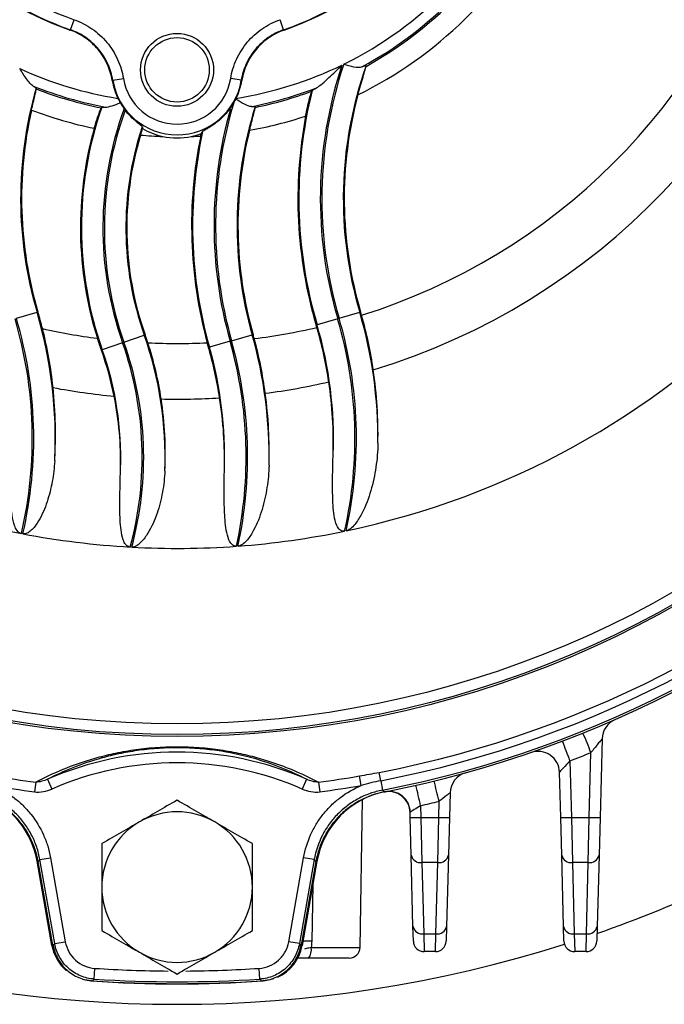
# Model space of a CAD drawing. Header units: millimetres. Extents: x -850 to -69, y -238 to 499.
# Tile 26 of 53: x -482 to -452, y 54 to 99. Entities that reach past the tile are written whole.
import ezdxf

# ---------------------------------------------------------------- set-up
doc = ezdxf.new("R2010")
doc.units = ezdxf.units.MM

msp = doc.modelspace()

# ---------------------------------------------------------------- linework, layer by layer
at = {"color": 7, "linetype": 'Continuous', "lineweight": 25}
for p, q in [((-479.188, 98.993), (-479.023, 99.464)), ((-469.28, 98.993), (-469.445, 99.464)), ((-479.211, 98.981), (-479.188, 98.993)), ((-469.28, 98.993), (-469.257, 98.981)), ((-465.448, 97.293), (-465.448, 97.325)), ((-477.22, 96.646), (-477.246, 96.638)), ((-477.22, 96.646), (-476.727, 96.726)), ((-471.248, 96.646), (-471.741, 96.726)), ((-471.222, 96.638), (-471.248, 96.646)), ((-480.781, 96.244), (-480.783, 96.275)), ((-477.752, 95.364), (-477.732, 95.389)), ((-471.794, 95.298), (-471.794, 95.298)), ((-470.604, 95.387), (-470.607, 95.415)), ((-481.701, 85.581), (-480.743, 85.864)), ((-480.743, 85.864), (-480.701, 85.876)), ((-466.701, 85.581), (-465.743, 85.864)), ((-465.743, 85.864), (-465.701, 85.876)), ((-467.725, 85.278), (-467.767, 85.266)), ((-466.767, 85.561), (-467.725, 85.278)), ((-476.702, 84.464), (-475.759, 84.796)), ((-475.759, 84.796), (-475.719, 84.811)), ((-471.701, 84.531), (-470.74, 84.804)), ((-470.74, 84.804), (-470.698, 84.816)), ((-476.766, 84.441), (-477.709, 84.108)), ((-472.728, 84.24), (-472.77, 84.228)), ((-471.767, 84.513), (-472.728, 84.24)), ((-477.709, 84.108), (-477.749, 84.094)), ((-454.475, 66.027), (-454.571, 62.372)), ((-455.07, 62.372), (-454.991, 65.388)), ((-455.967, 65.007), (-455.898, 62.372)), ((-480.254, 64.148), (-480.054, 63.691)), ((-468.214, 64.148), (-468.414, 63.691)), ((-465.675, 63.858), (-465.752, 64.3)), ((-464.762, 64.079), (-464.837, 64.465)), ((-456.397, 62.372), (-456.452, 64.469)), ((-480.806, 64.007), (-480.865, 63.562)), ((-467.662, 64.007), (-467.603, 63.562)), ((-464.762, 64.079), (-464.678, 63.642)), ((-464.678, 63.642), (-464.6, 63.559)), ((-465.725, 56.323), (-465.605, 63.206)), ((-461.541, 63.512), (-461.571, 62.372)), ((-462.912, 62.918), (-462.898, 62.372)), ((-462.07, 62.372), (-462.051, 63.12)), ((-463.397, 62.372), (-463.404, 62.605)), ((-463.352, 60.624), (-463.397, 62.372)), ((-462.898, 62.372), (-462.07, 62.372)), ((-462.898, 62.372), (-462.852, 60.275)), ((-462.116, 60.275), (-462.07, 62.372)), ((-461.571, 62.372), (-461.616, 60.624)), ((-456.352, 60.624), (-456.397, 62.372)), ((-455.898, 62.372), (-455.07, 62.372)), ((-455.898, 62.372), (-455.852, 60.275)), ((-455.116, 60.275), (-455.07, 62.372)), ((-454.571, 62.372), (-454.616, 60.624)), ((-480.609, 60.41), (-480.117, 60.497)), ((-480.117, 60.497), (-479.428, 56.59)), ((-469.04, 56.59), (-468.351, 60.497)), ((-467.859, 60.41), (-468.351, 60.497)), ((-463.265, 57.305), (-463.352, 60.624)), ((-461.616, 60.624), (-461.703, 57.305)), ((-456.265, 57.305), (-456.352, 60.624)), ((-454.616, 60.624), (-454.703, 57.305)), ((-480.049, 56.416), (-480.74, 60.337)), ((-480.004, 56.425), (-480.693, 60.328)), ((-479.921, 56.503), (-480.609, 60.41)), ((-467.859, 60.41), (-468.547, 56.503)), ((-467.775, 60.328), (-468.464, 56.425)), ((-467.728, 60.337), (-468.419, 56.416)), ((-462.116, 60.275), (-462.852, 60.275)), ((-462.852, 60.275), (-462.765, 56.956)), ((-462.203, 56.956), (-462.116, 60.275)), ((-455.116, 60.275), (-455.852, 60.275)), ((-455.852, 60.275), (-455.765, 56.956)), ((-455.203, 56.956), (-455.116, 60.275)), ((-467.919, 59.257), (-467.974, 56.61)), ((-463.247, 56.619), (-463.265, 57.305)), ((-461.703, 57.305), (-461.721, 56.619)), ((-456.247, 56.619), (-456.265, 57.305)), ((-454.703, 57.305), (-454.721, 56.619)), ((-462.765, 56.956), (-462.203, 56.956)), ((-462.765, 56.956), (-462.747, 56.132)), ((-462.221, 56.132), (-462.203, 56.956)), ((-455.765, 56.956), (-455.203, 56.956)), ((-455.765, 56.956), (-455.747, 56.132)), ((-455.221, 56.132), (-455.203, 56.956)), ((-479.995, 56.424), (-479.995, 56.42)), ((-479.921, 56.503), (-479.428, 56.59)), ((-468.547, 56.503), (-469.04, 56.59)), ((-468.473, 56.42), (-468.473, 56.424)), ((-468.001, 56.323), (-465.725, 56.323)), ((-462.221, 56.132), (-462.747, 56.132)), ((-455.221, 56.132), (-455.747, 56.132)), ((-466.225, 55.832), (-468.123, 55.832)), ((-478.083, 54.855), (-478.05, 55.354)), ((-470.385, 54.855), (-470.418, 55.354))]:
    msp.add_line(p, q, dxfattribs=at)
at = {"color": 7, "linetype": 'Continuous', "lineweight": 25, "flags": 128}
for points in [[(-480.609, 60.41), (-480.647, 60.373), (-480.693, 60.328)], [(-467.775, 60.328), (-467.821, 60.373), (-467.859, 60.41)], [(-479.995, 56.42), (-479.958, 56.461), (-479.921, 56.503)], [(-468.547, 56.503), (-468.51, 56.461), (-468.473, 56.42)], [(-478.215, 54.767), (-478.543, 54.817), (-478.614, 54.836)], [(-478.083, 54.855), (-478.137, 54.797), (-478.16, 54.772)], [(-470.308, 54.772), (-470.362, 54.83), (-470.385, 54.855)], [(-469.732, 54.874), (-469.925, 54.817), (-470.253, 54.767)]]:
    msp.add_lwpolyline(points, dxfattribs=at)
at = {"color": 7, "linetype": 'Continuous', "lineweight": 25}
for centre, radius in [((-474.234, 113.132), 47), ((-474.234, 113.132), 46.91), ((-474.234, 113.132), 46.41), ((-474.234, 97.132), 1.696), ((-474.234, 97.132), 1.5)]:
    msp.add_circle(centre, radius, dxfattribs=at)
for centre, radius, start, end in [((-474.234, 113.132), 15, 199.3766, 250.6234), ((-474.234, 113.132), 14.982, 199.3096, 250.6904), ((-474.234, 113.132), 14.482, 199.3096, 250.6904), ((-474.234, 113.132), 14.982, 289.3096, 340.6904), ((-474.234, 113.132), 15, 289.3766, 340.6234), ((-474.234, 113.132), 38.25, 281.8635, 349.0957), ((-474.234, 113.132), 17.542, 296.2309, 335.1271), ((-474.234, 113.132), 38.25, 191.8635, 259.0957), ((-474.234, 113.132), 31.311, 286.9437, 345.235), ((-474.234, 113.132), 28.723, 287.3768, 342.4337), ((-474.234, 113.132), 18.04, 298.4636, 332.6373), ((-474.234, 113.132), 18.113, 299.0186, 332.1285), ((-474.234, 113.132), 19.109, 296.1161, 332.6912), ((-474.234, 113.132), 49.566, 280.9286, 349.0714), ((-474.234, 113.132), 49.959, 280.9286, 349.0714), ((-474.234, 113.132), 50.404, 280.9286, 349.0714), ((-474.234, 113.132), 50.5, 281.0493, 348.9507), ((-474.234, 113.132), 17.542, 245.3528, 260.9811), ((-474.234, 113.132), 17.542, 279.0189, 295.9162), ((-447.88, 91.14), 19.693, 161.6049, 196.455), ((-447.88, 91.14), 19.624, 161.4079, 196.455), ((-447.88, 91.14), 18.625, 160.6042, 196.455), ((-474.234, 97.132), 3.052, 189.3027, 205.7262), ((-474.234, 97.132), 3.025, 189.2468, 350.7532), ((-474.234, 97.132), 2.526, 189.2468, 350.7532), ((-474.234, 97.132), 3.052, 334.2738, 350.6973), ((-462.88, 91.14), 18.625, 163.9946, 196.455), ((-474.234, 113.132), 18.04, 248.2438, 259.3815), ((-474.234, 113.132), 18.113, 248.811, 258.7988), ((-474.234, 113.132), 18.04, 281.0689, 291.0481), ((-447.88, 91.14), 20.692, 165.9192, 196.455), ((-474.234, 113.132), 18.113, 281.5616, 290.2255), ((-447.88, 91.14), 18.582, 164.9202, 196.455), ((-462.88, 91.14), 18.582, 167.1861, 196.455), ((-474.234, 113.132), 19.109, 249.2645, 258.3768), ((-461.648, 89.782), 17.034, 160.7802, 199.4565), ((-461.648, 89.782), 16.034, 159.7772, 199.4565), ((-461.648, 89.782), 15.966, 159.9354, 199.4565), ((-474.234, 97.132), 3.052, 216.3144, 217.8464), ((-452.821, 89.886), 19.693, 164.0334, 195.8354), ((-452.821, 89.886), 19.624, 163.0922, 195.8354), ((-474.234, 97.132), 3.052, 323.0739, 329.741), ((-474.234, 113.132), 18, 277.7912, 277.9172), ((-452.821, 89.886), 18.625, 162.7324, 195.8354), ((-474.234, 113.132), 19.109, 280.1517, 288.2276), ((-447.88, 91.14), 20.736, 169.3215, 196.455), ((-461.648, 89.782), 17.077, 164.257, 197.4936), ((-461.648, 89.782), 14.966, 161.6788, 199.4565), ((-452.821, 89.886), 18.582, 166.1889, 195.8354), ((-461.648, 89.782), 14.923, 163.1845, 199.4565), ((-474.234, 113.132), 19.109, 264.8997, 268.0076), ((-474.234, 97.132), 3.168, 257.8935, 282.1065), ((-474.234, 113.132), 19.109, 271.9924, 273.3014), ((-452.821, 89.886), 20.736, 168.4029, 195.2184), ((-452.821, 89.886), 20.692, 167.7814, 195.8354), ((-500.588, 80.003), 20.692, 357.0947, 16.455), ((-500.588, 80.003), 20.736, 14.2253, 16.455), ((-485.588, 80.003), 20.692, 359.344, 16.455), ((-485.588, 80.003), 20.736, 16.0051, 16.455), ((-500.588, 80.003), 19.624, 346.9536, 16.455), ((-500.588, 80.003), 19.693, 346.9613, 16.455), ((-485.588, 80.003), 18.582, 16.0952, 16.455), ((-485.588, 80.003), 18.625, 357.6907, 16.455), ((-485.588, 80.003), 19.624, 347.286, 16.455), ((-485.588, 80.003), 19.693, 347.377, 16.455), ((-474.234, 113.132), 28.723, 257.4243, 262.5973), ((-491.82, 79.123), 17.034, 357.8656, 19.4565), ((-491.82, 79.123), 17.077, 18.146, 19.4565), ((-490.647, 79.158), 20.692, 358.8672, 15.8354), ((-490.647, 79.158), 20.736, 15.3131, 15.8354), ((-474.234, 113.132), 28.723, 277.1734, 283.0793), ((-491.82, 79.123), 15.966, 344.8269, 19.4565), ((-491.82, 79.123), 16.034, 344.8789, 19.4565), ((-474.234, 113.132), 28.723, 267.2885, 272.8023), ((-490.647, 79.158), 18.625, 358.1421, 15.8354), ((-490.647, 79.158), 19.624, 347.7142, 15.8354), ((-490.647, 79.158), 19.693, 347.7733, 15.8354), ((-491.82, 79.123), 14.966, 357.9359, 19.4565), ((-474.234, 113.132), 31.311, 277.5285, 283.0203), ((-474.234, 113.132), 31.311, 259.3921, 264.6439), ((-474.234, 113.132), 31.311, 268.6505, 273.626), ((-474.234, 113.132), 38.25, 259.1986, 266.737), ((-474.234, 113.132), 38.25, 274.2485, 281.7506), ((-474.234, 113.132), 38.25, 266.842, 274.1414), ((-453.475, 66.001), 1, 113.7711, 178.5), ((-478.019, 56.371), 24.73, 21.3843, 23.6452), ((-480.399, 55.994), 26.042, 20.2476, 22.3941), ((-474.234, 50.382), 15.025, 66.3814, 113.6186), ((-457.452, 64.443), 1, 1.5, 109.018), ((-474.234, 113.158), 51.5, 290.7755, 291.9404), ((-474.234, 50.382), 14.526, 66.3814, 113.6186), ((-474.234, 113.132), 49.563, 260.1459, 262.3805), ((-474.234, 113.132), 49.563, 277.6195, 279.8541), ((-460.541, 63.486), 1, 105.4193, 178.5), ((-474.234, 113.132), 50.012, 260.1459, 262.3805), ((-474.234, 113.132), 50.012, 277.6195, 279.8541), ((-503.883, 53.93), 41.946, 12.3729, 13.704), ((-499.988, 54.13), 38.988, 13.3319, 14.7642), ((-484.679, 59.642), 4, 10, 78.9507), ((-463.789, 59.642), 4, 101.0493, 170), ((-464.403, 62.579), 1, 1.5, 101.8161), ((-474.234, 113.132), 50.5, 280.9982, 281.0493), ((-464.382, 62.592), 0.991, 1.5069, 100.0919), ((-474.234, 113.158), 51.5, 282.7001, 283.684), ((-474.234, 59.132), 3.5, 60, 120), ((-463.148, 67.15), 4.784, 267.0055, 272.9945), ((-461.821, 67.15), 4.784, 267.0055, 272.9945), ((-456.148, 67.15), 4.784, 267.0055, 272.9945), ((-454.821, 67.15), 4.784, 267.0055, 272.9945), ((-474.234, 59.132), 3.5, 120, 180), ((-474.234, 59.132), 3.5, 0, 60), ((-462.916, 60.715), 0.445, 191.8, 278.2593), ((-462.052, 60.715), 0.445, 261.7407, 348.2), ((-455.916, 60.715), 0.445, 191.8, 278.2593), ((-455.052, 60.715), 0.445, 261.7407, 348.2), ((-474.234, 59.132), 3.5, 180, 240), ((-474.234, 59.132), 3.5, 300, 0), ((-474.234, 113.132), 59.45, 289.17046, 295.02609), ((-462.829, 57.396), 0.445, 191.8, 278.2593), ((-462.139, 57.396), 0.445, 261.7407, 348.2), ((-455.829, 57.396), 0.445, 191.8, 278.2593), ((-455.139, 57.396), 0.445, 261.7407, 348.2), ((-474.234, 113.132), 59.45, 252.36354, 287.63646), ((-478.079, 56.763), 2, 190, 229.7549), ((-474.234, 113.132), 57, 264.1897, 264.1988), ((-470.389, 56.763), 2, 294.1511, 350), ((-474.234, 113.132), 57, 275.8012, 275.8103), ((-469.386, -3.135), 59.762, 88.64581, 89.0389), ((-468.594, 56.209), 0.604, 321.286, 10.8535), ((-466.225, 56.332), 0.5, 270, 359), ((-462.747, 56.632), 0.5, 181.5, 270), ((-462.221, 56.632), 0.5, 270, 358.5), ((-455.747, 56.632), 0.5, 181.5, 270), ((-455.221, 56.632), 0.5, 270, 358.5), ((-474.234, 59.132), 3.5, 240, 300), ((-474.234, 113.132), 57.904, 266.22119, 269.58616), ((-474.234, 113.132), 57.904, 270.40365, 273.77881), ((-474.234, 113.132), 58.5, 266.09794, 273.90206), ((-474.234, 113.132), 58.491, 266.15163, 273.84837), ((-474.234, 113.132), 58.404, 266.22119, 273.77881)]:
    msp.add_arc(centre, radius, start, end, dxfattribs=at)
for points, knots in [([(-479.023, 99.464), (-478.725, 99.36), (-478.445, 99.217), (-477.933, 98.863), (-477.697, 98.648), (-477.398, 98.29), (-477.306, 98.165), (-477.139, 97.9), (-477.063, 97.761), (-476.868, 97.335), (-476.777, 97.037), (-476.727, 96.726)], [0, 0, 0, 0, 0.25, 0.25, 0.5, 0.5, 0.625, 0.625, 0.75, 0.75, 1, 1, 1, 1]), ([(-471.741, 96.726), (-471.691, 97.037), (-471.598, 97.338), (-471.339, 97.904), (-471.168, 98.173), (-470.868, 98.531), (-470.761, 98.643), (-470.53, 98.854), (-470.406, 98.952), (-470.02, 99.219), (-469.743, 99.36), (-469.445, 99.464)], [0, 0, 0, 0, 0.25, 0.25, 0.5, 0.5, 0.625, 0.625, 0.75, 0.75, 1, 1, 1, 1]), ([(-477.246, 96.638), (-477.29, 96.905), (-477.368, 97.159), (-477.535, 97.524), (-477.6, 97.643), (-477.742, 97.869), (-477.821, 97.976), (-478.077, 98.282), (-478.279, 98.466), (-478.717, 98.769), (-478.956, 98.892), (-479.211, 98.981)], [0, 0, 0, 0, 0.25, 0.25, 0.375, 0.375, 0.5, 0.5, 0.75, 0.75, 1, 1, 1, 1]), ([(-477.22, 96.646), (-477.263, 96.913), (-477.341, 97.168), (-477.508, 97.533), (-477.573, 97.653), (-477.716, 97.879), (-477.795, 97.987), (-478.052, 98.293), (-478.254, 98.477), (-478.693, 98.781), (-478.933, 98.903), (-479.188, 98.993)], [0, 0, 0, 0, 0.25, 0.25, 0.375, 0.375, 0.5, 0.5, 0.75, 0.75, 1, 1, 1, 1]), ([(-469.28, 98.993), (-469.535, 98.903), (-469.773, 98.782), (-470.103, 98.554), (-470.21, 98.469), (-470.408, 98.289), (-470.5, 98.193), (-470.757, 97.887), (-470.904, 97.656), (-471.126, 97.171), (-471.205, 96.913), (-471.248, 96.646)], [0, 0, 0, 0, 0.25, 0.25, 0.375, 0.375, 0.5, 0.5, 0.75, 0.75, 1, 1, 1, 1]), ([(-469.257, 98.981), (-469.512, 98.892), (-469.749, 98.771), (-470.079, 98.543), (-470.185, 98.458), (-470.382, 98.278), (-470.474, 98.182), (-470.731, 97.876), (-470.877, 97.646), (-471.099, 97.162), (-471.178, 96.905), (-471.222, 96.638)], [0, 0, 0, 0, 0.25, 0.25, 0.375, 0.375, 0.5, 0.5, 0.75, 0.75, 1, 1, 1, 1]), ([(-480.921, 96.377), (-480.969, 96.404), (-481.019, 96.452), (-481.124, 96.57), (-481.177, 96.638), (-481.285, 96.786), (-481.338, 96.863), (-481.444, 97.023), (-481.497, 97.106), (-481.549, 97.188)], [0, 0, 0, 0, 0.25, 0.25, 0.5, 0.5, 0.75, 0.75, 1, 1, 1, 1]), ([(-467.755, 96.296), (-467.671, 96.338), (-467.572, 96.417), (-467.375, 96.584), (-467.273, 96.676), (-466.97, 96.958), (-466.769, 97.155), (-466.567, 97.354)], [0, 0, 0, 0, 0.25, 0.25, 0.5, 0.5, 1, 1, 1, 1]), ([(-465.636, 97.273), (-465.739, 97.229), (-465.867, 97.232), (-466.159, 97.289), (-466.321, 97.342), (-466.481, 97.396)], [0, 0, 0, 0, 0.5, 0.5, 1, 1, 1, 1]), ([(-465.822, 95.974), (-465.784, 96.118), (-465.744, 96.26), (-465.665, 96.539), (-465.625, 96.674), (-465.552, 96.921), (-465.517, 97.035), (-465.465, 97.214), (-465.447, 97.278), (-465.448, 97.293)], [0, 0, 0, 0, 0.25, 0.25, 0.5, 0.5, 0.75, 0.75, 1, 1, 1, 1]), ([(-465.636, 97.273), (-465.58, 97.296), (-465.532, 97.314), (-465.466, 97.333), (-465.449, 97.334), (-465.448, 97.325)], [0, 0, 0, 0, 0.5, 0.5, 1, 1, 1, 1]), ([(-481, 95.261), (-480.972, 95.382), (-480.944, 95.504), (-480.891, 95.729), (-480.866, 95.834), (-480.825, 96.013), (-480.808, 96.088), (-480.785, 96.197), (-480.78, 96.232), (-480.781, 96.244)], [0, 0, 0, 0, 0.25, 0.25, 0.5, 0.5, 0.75, 0.75, 1, 1, 1, 1]), ([(-470.771, 95.428), (-470.864, 95.421), (-470.978, 95.465), (-471.23, 95.598), (-471.364, 95.686), (-471.499, 95.776)], [0, 0, 0, 0, 0.5, 0.5, 1, 1, 1, 1]), ([(-468.257, 94.982), (-468.232, 95.116), (-468.205, 95.248), (-468.149, 95.502), (-468.121, 95.62), (-468.066, 95.836), (-468.041, 95.928), (-467.998, 96.072), (-467.981, 96.12), (-467.972, 96.136)], [0, 0, 0, 0, 0.25, 0.25, 0.5, 0.5, 0.75, 0.75, 1, 1, 1, 1]), ([(-478.084, 94.415), (-478.05, 94.534), (-478.014, 94.654), (-477.944, 94.873), (-477.909, 94.976), (-477.847, 95.148), (-477.819, 95.22), (-477.776, 95.323), (-477.76, 95.355), (-477.752, 95.364)], [0, 0, 0, 0, 0.25, 0.25, 0.5, 0.5, 0.75, 0.75, 1, 1, 1, 1]), ([(-477.732, 95.389), (-477.726, 95.396), (-477.708, 95.4), (-477.65, 95.404), (-477.609, 95.404), (-477.558, 95.401)], [0, 0, 0, 0, 0.5, 0.5, 1, 1, 1, 1]), ([(-477.558, 95.401), (-477.478, 95.396), (-477.367, 95.425), (-477.132, 95.5), (-477.004, 95.549), (-476.877, 95.6)], [0, 0, 0, 0, 0.5, 0.5, 1, 1, 1, 1]), ([(-475.855, 94.486), (-475.857, 94.496), (-475.884, 94.52), (-475.977, 94.596), (-476.045, 94.65), (-476.202, 94.784), (-476.292, 94.866), (-476.471, 95.05), (-476.561, 95.152), (-476.644, 95.259)], [0, 0, 0, 0, 0.25, 0.25, 0.5, 0.5, 0.75, 0.75, 1, 1, 1, 1]), ([(-471.794, 95.298), (-471.898, 95.159), (-472.013, 95.03), (-472.26, 94.794), (-472.394, 94.684), (-472.589, 94.546), (-472.654, 94.504), (-472.773, 94.429), (-472.828, 94.397), (-472.973, 94.314), (-473.036, 94.279), (-473.045, 94.266)], [0, 0, 0, 0, 0.25, 0.25, 0.5, 0.5, 0.625, 0.625, 0.75, 0.75, 1, 1, 1, 1]), ([(-470.866, 94.322), (-470.804, 94.575), (-470.738, 94.828), (-470.661, 95.127), (-470.64, 95.21), (-470.61, 95.336), (-470.603, 95.375), (-470.604, 95.387)], [0, 0, 0, 0, 0.5, 0.5, 0.75, 0.75, 1, 1, 1, 1]), ([(-470.771, 95.428), (-470.719, 95.431), (-470.678, 95.432), (-470.623, 95.428), (-470.608, 95.423), (-470.607, 95.415)], [0, 0, 0, 0, 0.5, 0.5, 1, 1, 1, 1]), ([(-475.839, 94.404), (-475.695, 94.318), (-475.544, 94.243), (-475.228, 94.119), (-475.064, 94.07), (-474.898, 94.035)], [0, 0, 0, 0, 0.5, 0.5, 1, 1, 1, 1]), ([(-465.109, 83.18), (-465.17, 83.597), (-465.245, 84.018), (-465.427, 84.866), (-465.534, 85.296), (-465.656, 85.72)], [0, 0, 0, 0, 0.5, 0.5, 1, 1, 1, 1]), ([(-466.978, 79.252), (-466.96, 79.813), (-466.968, 80.374), (-467.035, 81.5), (-467.095, 82.066), (-467.18, 82.626)], [0, 0, 0, 0, 0.5, 0.5, 1, 1, 1, 1]), ([(-476.864, 78.584), (-476.849, 79.145), (-476.865, 79.71), (-476.964, 80.843), (-477.044, 81.403), (-477.157, 81.957)], [0, 0, 0, 0, 0.5, 0.5, 1, 1, 1, 1]), ([(-474.798, 78.488), (-474.773, 79.042), (-474.774, 79.598), (-474.831, 80.715), (-474.888, 81.276), (-474.971, 81.829)], [0, 0, 0, 0, 0.5, 0.5, 1, 1, 1, 1]), ([(-472.031, 78.554), (-472.019, 79.107), (-472.03, 79.661), (-472.104, 80.772), (-472.166, 81.33), (-472.254, 81.883)], [0, 0, 0, 0, 0.5, 0.5, 1, 1, 1, 1]), ([(-464.896, 79.766), (-464.904, 79.394), (-464.935, 79.025), (-465.043, 78.293), (-465.121, 77.927), (-465.33, 77.212), (-465.459, 76.863), (-465.717, 76.362), (-465.813, 76.199), (-465.988, 75.973), (-466.05, 75.902), (-466.193, 75.777), (-466.274, 75.719), (-466.371, 75.699)], [0, 0, 0, 0, 0.25, 0.25, 0.5, 0.5, 0.75, 0.75, 0.875, 0.875, 0.9375, 0.9375, 1, 1, 1, 1]), ([(-481.47, 75.572), (-481.555, 75.589), (-481.624, 75.648), (-481.724, 75.783), (-481.76, 75.861), (-481.846, 76.094), (-481.878, 76.255), (-481.953, 76.745), (-481.97, 77.071), (-481.991, 77.725), (-481.993, 78.052), (-481.988, 78.705), (-481.982, 79.032), (-481.974, 79.359)], [0, 0, 0, 0, 0.0625, 0.0625, 0.125, 0.125, 0.25, 0.25, 0.5, 0.5, 0.75, 0.75, 1, 1, 1, 1]), ([(-466.444, 75.683), (-466.485, 75.675), (-466.528, 75.675), (-466.607, 75.697), (-466.643, 75.718), (-466.734, 75.799), (-466.775, 75.871), (-466.871, 76.092), (-466.902, 76.247), (-466.976, 76.718), (-466.99, 77.036), (-467.006, 77.668), (-467.004, 77.985), (-466.996, 78.618), (-466.988, 78.935), (-466.978, 79.252)], [0, 0, 0, 0, 0.03125, 0.03125, 0.0625, 0.0625, 0.125, 0.125, 0.25, 0.25, 0.5, 0.5, 0.75, 0.75, 1, 1, 1, 1]), ([(-479.922, 78.954), (-479.941, 78.629), (-479.979, 78.308), (-480.095, 77.672), (-480.173, 77.358), (-480.378, 76.74), (-480.504, 76.437), (-480.757, 76.016), (-480.85, 75.882), (-481.024, 75.706), (-481.088, 75.651), (-481.233, 75.57), (-481.318, 75.544), (-481.402, 75.56)], [0, 0, 0, 0, 0.25, 0.25, 0.5, 0.5, 0.75, 0.75, 0.875, 0.875, 0.9375, 0.9375, 1, 1, 1, 1]), ([(-469.958, 78.749), (-469.968, 78.4), (-470, 78.055), (-470.106, 77.37), (-470.18, 77.029), (-470.383, 76.36), (-470.508, 76.031), (-470.759, 75.566), (-470.852, 75.417), (-471.023, 75.213), (-471.085, 75.149), (-471.192, 75.067), (-471.23, 75.043), (-471.311, 75.004), (-471.355, 74.99), (-471.4, 74.987)], [0, 0, 0, 0, 0.25, 0.25, 0.5, 0.5, 0.75, 0.75, 0.875, 0.875, 0.9375, 0.9375, 0.96875, 0.96875, 1, 1, 1, 1]), ([(-476.411, 74.944), (-476.453, 74.946), (-476.494, 74.959), (-476.565, 75), (-476.596, 75.029), (-476.673, 75.122), (-476.708, 75.197), (-476.791, 75.422), (-476.819, 75.58), (-476.88, 76.051), (-476.889, 76.368), (-476.896, 77.001), (-476.892, 77.318), (-476.88, 77.951), (-476.872, 78.267), (-476.864, 78.584)], [0, 0, 0, 0, 0.03125, 0.03125, 0.0625, 0.0625, 0.125, 0.125, 0.25, 0.25, 0.5, 0.5, 0.75, 0.75, 1, 1, 1, 1]), ([(-474.798, 78.488), (-474.814, 78.151), (-474.852, 77.818), (-474.972, 77.159), (-475.055, 76.833), (-475.275, 76.192), (-475.411, 75.879), (-475.678, 75.445), (-475.777, 75.305), (-475.957, 75.12), (-476.021, 75.063), (-476.168, 74.971), (-476.253, 74.935), (-476.341, 74.94)], [0, 0, 0, 0, 0.25, 0.25, 0.5, 0.5, 0.75, 0.75, 0.875, 0.875, 0.9375, 0.9375, 1, 1, 1, 1]), ([(-471.472, 74.982), (-471.513, 74.979), (-471.555, 74.985), (-471.63, 75.017), (-471.664, 75.042), (-471.749, 75.128), (-471.789, 75.2), (-471.883, 75.417), (-471.918, 75.574), (-471.998, 76.038), (-472.018, 76.352), (-472.043, 76.981), (-472.045, 77.295), (-472.044, 77.925), (-472.039, 78.239), (-472.031, 78.554)], [0, 0, 0, 0, 0.03125, 0.03125, 0.0625, 0.0625, 0.125, 0.125, 0.25, 0.25, 0.5, 0.5, 0.75, 0.75, 1, 1, 1, 1]), ([(-454.475, 66.027), (-454.475, 66.032), (-454.501, 66.001), (-454.575, 65.91), (-454.622, 65.85), (-454.771, 65.662), (-454.881, 65.524), (-454.991, 65.388)], [0, 0, 0, 0, 0.25, 0.25, 0.5, 0.5, 1, 1, 1, 1]), ([(-480.806, 64.007), (-480.412, 64.218), (-479.99, 64.42), (-479.074, 64.798), (-478.583, 64.973), (-477.772, 65.204), (-477.488, 65.276), (-476.893, 65.406), (-476.586, 65.463), (-475.946, 65.558), (-475.61, 65.596), (-474.933, 65.647), (-474.59, 65.66), (-473.896, 65.66), (-473.545, 65.647), (-472.86, 65.596), (-472.53, 65.559), (-471.891, 65.464), (-471.581, 65.407), (-470.986, 65.278), (-470.704, 65.206), (-470.163, 65.052), (-469.904, 64.97), (-469.405, 64.795), (-469.166, 64.704), (-468.477, 64.42), (-468.056, 64.218), (-467.662, 64.007)], [0, 0, 0, 0, 0.125, 0.125, 0.25, 0.25, 0.3125, 0.3125, 0.375, 0.375, 0.4375, 0.4375, 0.5, 0.5, 0.5625, 0.5625, 0.625, 0.625, 0.6875, 0.6875, 0.75, 0.75, 0.8125, 0.8125, 0.875, 0.875, 1, 1, 1, 1]), ([(-468.214, 64.148), (-468.578, 64.335), (-468.965, 64.513), (-469.811, 64.849), (-470.265, 65.004), (-471.257, 65.277), (-471.805, 65.395), (-472.679, 65.52), (-472.982, 65.553), (-473.607, 65.598), (-473.928, 65.61), (-474.56, 65.609), (-474.873, 65.598), (-475.49, 65.553), (-475.797, 65.519), (-476.382, 65.435), (-476.663, 65.385), (-477.206, 65.271), (-477.467, 65.207), (-478.212, 65.001), (-478.662, 64.847), (-479.501, 64.514), (-479.891, 64.334), (-480.254, 64.148)], [0, 0, 0, 0, 0.125, 0.125, 0.25, 0.25, 0.375, 0.375, 0.4375, 0.4375, 0.5, 0.5, 0.5625, 0.5625, 0.625, 0.625, 0.6875, 0.6875, 0.75, 0.75, 0.875, 0.875, 1, 1, 1, 1]), ([(-455.967, 65.007), (-456.076, 64.886), (-456.185, 64.768), (-456.327, 64.614), (-456.369, 64.569), (-456.432, 64.497), (-456.452, 64.473), (-456.452, 64.469)], [0, 0, 0, 0, 0.5, 0.5, 0.75, 0.75, 1, 1, 1, 1]), ([(-480.254, 64.148), (-480.34, 64.108), (-480.429, 64.075), (-480.613, 64.025), (-480.709, 64.009), (-480.806, 64.007)], [0, 0, 0, 0, 0.5, 0.5, 1, 1, 1, 1]), ([(-467.662, 64.007), (-467.759, 64.009), (-467.853, 64.025), (-468.038, 64.075), (-468.128, 64.108), (-468.214, 64.148)], [0, 0, 0, 0, 0.5, 0.5, 1, 1, 1, 1]), ([(-480.609, 60.41), (-480.645, 60.609), (-480.695, 60.805), (-480.824, 61.187), (-480.903, 61.374), (-481.087, 61.73), (-481.192, 61.9), (-481.427, 62.224), (-481.559, 62.38), (-481.841, 62.666), (-481.991, 62.797), (-482.312, 63.037), (-482.483, 63.146), (-483.016, 63.431), (-483.392, 63.565), (-483.79, 63.642)], [0, 0, 0, 0, 0.125, 0.125, 0.25, 0.25, 0.375, 0.375, 0.5, 0.5, 0.625, 0.625, 0.75, 0.75, 1, 1, 1, 1]), ([(-482.793, 63.858), (-482.451, 63.713), (-482.122, 63.523), (-481.679, 63.186), (-481.538, 63.065), (-481.272, 62.805), (-481.145, 62.665), (-480.795, 62.226), (-480.602, 61.909), (-480.371, 61.399), (-480.304, 61.222), (-480.194, 60.864), (-480.15, 60.682), (-480.117, 60.497)], [0, 0, 0, 0, 0.25, 0.25, 0.375, 0.375, 0.5, 0.5, 0.75, 0.75, 0.875, 0.875, 1, 1, 1, 1]), ([(-480.865, 63.562), (-480.727, 63.543), (-480.585, 63.549), (-480.313, 63.594), (-480.181, 63.635), (-480.054, 63.691)], [0, 0, 0, 0, 0.5, 0.5, 1, 1, 1, 1]), ([(-468.414, 63.691), (-468.286, 63.635), (-468.152, 63.594), (-467.879, 63.548), (-467.742, 63.543), (-467.603, 63.562)], [0, 0, 0, 0, 0.5, 0.5, 1, 1, 1, 1]), ([(-468.351, 60.497), (-468.285, 60.868), (-468.175, 61.223), (-467.946, 61.733), (-467.858, 61.9), (-467.662, 62.22), (-467.449, 62.525), (-467.2, 62.801), (-466.932, 63.063), (-466.789, 63.186), (-466.343, 63.525), (-466.021, 63.712), (-465.675, 63.858)], [0, 0, 0, 0, 0.25, 0.25, 0.375, 0.375, 0.5, 0.625, 0.625, 0.75, 0.75, 1, 1, 1, 1]), ([(-464.678, 63.642), (-464.877, 63.604), (-465.072, 63.551), (-465.452, 63.415), (-465.638, 63.333), (-465.99, 63.143), (-466.158, 63.036), (-466.479, 62.795), (-466.633, 62.661), (-466.914, 62.375), (-467.043, 62.222), (-467.277, 61.898), (-467.384, 61.725), (-467.66, 61.187), (-467.788, 60.809), (-467.859, 60.41)], [0, 0, 0, 0, 0.125, 0.125, 0.25, 0.25, 0.375, 0.375, 0.5, 0.5, 0.625, 0.625, 0.75, 0.75, 1, 1, 1, 1]), ([(-480.693, 60.328), (-480.763, 60.727), (-480.891, 61.105), (-481.167, 61.642), (-481.273, 61.815), (-481.507, 62.138), (-481.636, 62.291), (-481.917, 62.577), (-482.07, 62.711), (-482.39, 62.952), (-482.558, 63.06), (-482.91, 63.249), (-483.095, 63.332), (-483.475, 63.467), (-483.67, 63.521), (-483.868, 63.559)], [0, 0, 0, 0, 0.25, 0.25, 0.375, 0.375, 0.5, 0.5, 0.625, 0.625, 0.75, 0.75, 0.875, 0.875, 1, 1, 1, 1]), ([(-464.6, 63.559), (-464.997, 63.482), (-465.373, 63.348), (-465.905, 63.062), (-466.076, 62.953), (-466.396, 62.714), (-466.546, 62.582), (-466.827, 62.297), (-466.959, 62.141), (-467.194, 61.816), (-467.298, 61.646), (-467.482, 61.291), (-467.561, 61.105), (-467.69, 60.723), (-467.74, 60.527), (-467.775, 60.328)], [0, 0, 0, 0, 0.25, 0.25, 0.375, 0.375, 0.5, 0.5, 0.625, 0.625, 0.75, 0.75, 0.875, 0.875, 1, 1, 1, 1]), ([(-461.541, 63.512), (-461.541, 63.516), (-461.559, 63.504), (-461.621, 63.457), (-461.665, 63.422), (-461.812, 63.306), (-461.932, 63.212), (-462.051, 63.12)], [0, 0, 0, 0, 0.25, 0.25, 0.5, 0.5, 1, 1, 1, 1]), ([(-474.234, 63.173), (-474.558, 62.986), (-474.855, 62.815), (-475.427, 62.484), (-475.703, 62.325), (-475.984, 62.163)], [0, 0, 0, 0, 0.5, 0.5, 1, 1, 1, 1]), ([(-472.484, 62.163), (-472.765, 62.325), (-473.041, 62.484), (-473.613, 62.815), (-473.91, 62.986), (-474.234, 63.173)], [0, 0, 0, 0, 0.5, 0.5, 1, 1, 1, 1]), ([(-462.912, 62.918), (-463.017, 62.852), (-463.12, 62.788), (-463.295, 62.681), (-463.364, 62.639), (-463.391, 62.618)], [0, 0, 0, 0, 0.5, 0.5, 1, 1, 1, 1]), ([(-475.984, 62.163), (-476.265, 62.001), (-476.541, 61.841), (-477.113, 61.511), (-477.41, 61.34), (-477.734, 61.153)], [0, 0, 0, 0, 0.5, 0.5, 1, 1, 1, 1]), ([(-470.734, 61.153), (-471.058, 61.34), (-471.355, 61.511), (-471.927, 61.841), (-472.203, 62.001), (-472.484, 62.163)], [0, 0, 0, 0, 0.5, 0.5, 1, 1, 1, 1]), ([(-477.734, 61.153), (-477.734, 60.778), (-477.734, 60.436), (-477.734, 59.775), (-477.734, 59.456), (-477.734, 59.132)], [0, 0, 0, 0, 0.5, 0.5, 1, 1, 1, 1]), ([(-470.734, 59.132), (-470.734, 59.456), (-470.734, 59.775), (-470.734, 60.436), (-470.734, 60.778), (-470.734, 61.153)], [0, 0, 0, 0, 0.5, 0.5, 1, 1, 1, 1]), ([(-477.734, 59.132), (-477.734, 58.807), (-477.734, 58.489), (-477.734, 57.828), (-477.734, 57.486), (-477.734, 57.111)], [0, 0, 0, 0, 0.5, 0.5, 1, 1, 1, 1]), ([(-470.734, 57.111), (-470.734, 57.486), (-470.734, 57.828), (-470.734, 58.489), (-470.734, 58.807), (-470.734, 59.132)], [0, 0, 0, 0, 0.5, 0.5, 1, 1, 1, 1]), ([(-477.734, 57.111), (-477.41, 56.924), (-477.113, 56.753), (-476.541, 56.422), (-476.265, 56.263), (-475.984, 56.101)], [0, 0, 0, 0, 0.5, 0.5, 1, 1, 1, 1]), ([(-472.484, 56.101), (-472.203, 56.263), (-471.927, 56.422), (-471.355, 56.753), (-471.058, 56.924), (-470.734, 57.111)], [0, 0, 0, 0, 0.5, 0.5, 1, 1, 1, 1]), ([(-479.995, 56.42), (-479.956, 56.2), (-479.882, 55.993), (-479.666, 55.602), (-479.528, 55.429), (-479.196, 55.131), (-479.009, 55.012), (-478.599, 54.839), (-478.383, 54.787), (-478.16, 54.772)], [0, 0, 0, 0, 0.25, 0.25, 0.5, 0.5, 0.75, 0.75, 1, 1, 1, 1]), ([(-478.083, 54.855), (-478.306, 54.87), (-478.521, 54.921), (-478.933, 55.094), (-479.12, 55.212), (-479.452, 55.51), (-479.59, 55.683), (-479.807, 56.074), (-479.882, 56.283), (-479.921, 56.503)], [0, 0, 0, 0, 0.25, 0.25, 0.5, 0.5, 0.75, 0.75, 1, 1, 1, 1]), ([(-479.428, 56.59), (-479.37, 56.259), (-479.202, 55.957), (-478.828, 55.622), (-478.688, 55.533), (-478.379, 55.403), (-478.218, 55.365), (-478.05, 55.354)], [0, 0, 0, 0, 0.5, 0.5, 0.75, 0.75, 1, 1, 1, 1]), ([(-470.418, 55.354), (-470.083, 55.376), (-469.764, 55.51), (-469.39, 55.846), (-469.287, 55.976), (-469.124, 56.269), (-469.069, 56.425), (-469.04, 56.59)], [0, 0, 0, 0, 0.5, 0.5, 0.75, 0.75, 1, 1, 1, 1]), ([(-468.547, 56.503), (-468.586, 56.283), (-468.66, 56.075), (-468.877, 55.684), (-469.015, 55.511), (-469.347, 55.213), (-469.534, 55.094), (-469.946, 54.921), (-470.162, 54.87), (-470.385, 54.855)], [0, 0, 0, 0, 0.25, 0.25, 0.5, 0.5, 0.75, 0.75, 1, 1, 1, 1]), ([(-470.308, 54.772), (-470.085, 54.787), (-469.871, 54.838), (-469.459, 55.012), (-469.273, 55.13), (-468.941, 55.429), (-468.803, 55.601), (-468.586, 55.991), (-468.512, 56.2), (-468.473, 56.42)], [0, 0, 0, 0, 0.25, 0.25, 0.5, 0.5, 0.75, 0.75, 1, 1, 1, 1]), ([(-468.296, 56.263), (-468.264, 56.275), (-468.176, 56.308), (-468.068, 56.317), (-468.001, 56.323)], [0, 0, 0, 0, 0.369404, 1, 1, 1, 1]), ([(-475.984, 56.101), (-475.703, 55.939), (-475.427, 55.779), (-474.855, 55.449), (-474.558, 55.278), (-474.234, 55.09)], [0, 0, 0, 0, 0.5, 0.5, 1, 1, 1, 1]), ([(-474.234, 55.09), (-473.91, 55.278), (-473.613, 55.449), (-473.041, 55.779), (-472.765, 55.939), (-472.484, 56.101)], [0, 0, 0, 0, 0.5, 0.5, 1, 1, 1, 1]), ([(-468.123, 55.832), (-468.274, 55.832), (-468.463, 55.832), (-468.618, 55.832), (-468.649, 55.832)], [0, 0, 0, 0, 0.801528, 1, 1, 1, 1])]:
    msp.add_open_spline(points, degree=3, knots=knots, dxfattribs=at)
for points in [[(-480.921, 96.377), (-480.833, 96.328), (-480.785, 96.293), (-480.783, 96.275)], [(-467.972, 96.136), (-467.965, 96.149), (-467.958, 96.161), (-467.951, 96.174)], [(-467.951, 96.174), (-467.939, 96.196), (-467.865, 96.24), (-467.755, 96.296)], [(-476.984, 95.807), (-476.949, 95.735), (-476.913, 95.666), (-476.877, 95.6)], [(-471.597, 95.594), (-471.563, 95.653), (-471.53, 95.714), (-471.499, 95.776)], [(-471.484, 95.807), (-471.489, 95.797), (-471.494, 95.786), (-471.499, 95.776)], [(-476.877, 95.6), (-476.821, 95.506), (-476.76, 95.414), (-476.694, 95.324)], [(-471.794, 95.298), (-471.781, 95.3), (-471.768, 95.302), (-471.755, 95.303)], [(-475.933, 94.099), (-475.901, 94.202), (-475.87, 94.305), (-475.839, 94.404)], [(-475.855, 94.486), (-475.85, 94.459), (-475.844, 94.431), (-475.839, 94.404)], [(-473.57, 94.035), (-473.412, 94.068), (-473.259, 94.114), (-473.109, 94.171)], [(-473.134, 94.055), (-473.126, 94.094), (-473.117, 94.133), (-473.109, 94.171)], [(-473.045, 94.266), (-473.067, 94.234), (-473.088, 94.202), (-473.109, 94.171)], [(-479.998, 82.356), (-480.094, 83.265), (-480.255, 84.18), (-480.488, 85.098)], [(-467.18, 82.626), (-467.307, 83.463), (-467.489, 84.306), (-467.734, 85.154)], [(-477.749, 84.094), (-477.814, 84.278), (-477.876, 84.463), (-477.935, 84.648)], [(-474.971, 81.829), (-475.104, 82.707), (-475.31, 83.578), (-475.593, 84.441)], [(-472.77, 84.228), (-472.79, 84.3), (-472.81, 84.372), (-472.83, 84.443)], [(-470.132, 82.091), (-470.244, 82.936), (-470.415, 83.784), (-470.647, 84.634)], [(-477.157, 81.957), (-477.301, 82.672), (-477.497, 83.385), (-477.749, 84.094)], [(-472.254, 81.883), (-472.376, 82.662), (-472.547, 83.444), (-472.77, 84.228)], [(-464.896, 79.766), (-464.873, 80.902), (-464.943, 82.041), (-465.109, 83.18)], [(-479.922, 78.954), (-479.854, 80.081), (-479.878, 81.215), (-479.998, 82.356)], [(-469.958, 78.749), (-469.926, 79.86), (-469.983, 80.975), (-470.132, 82.091)], [(-465.752, 64.3), (-465.447, 64.353), (-465.141, 64.406), (-464.837, 64.465)], [(-464.762, 64.079), (-465.07, 64.019), (-465.374, 63.946), (-465.675, 63.858)], [(-463.391, 62.618), (-463.399, 62.611), (-463.404, 62.607), (-463.404, 62.605)], [(-467.974, 56.61), (-467.976, 56.513), (-467.985, 56.418), (-468.001, 56.323)]]:
    msp.add_open_spline(points, degree=3, dxfattribs=at)

doc.saveas('drawing.dxf')
